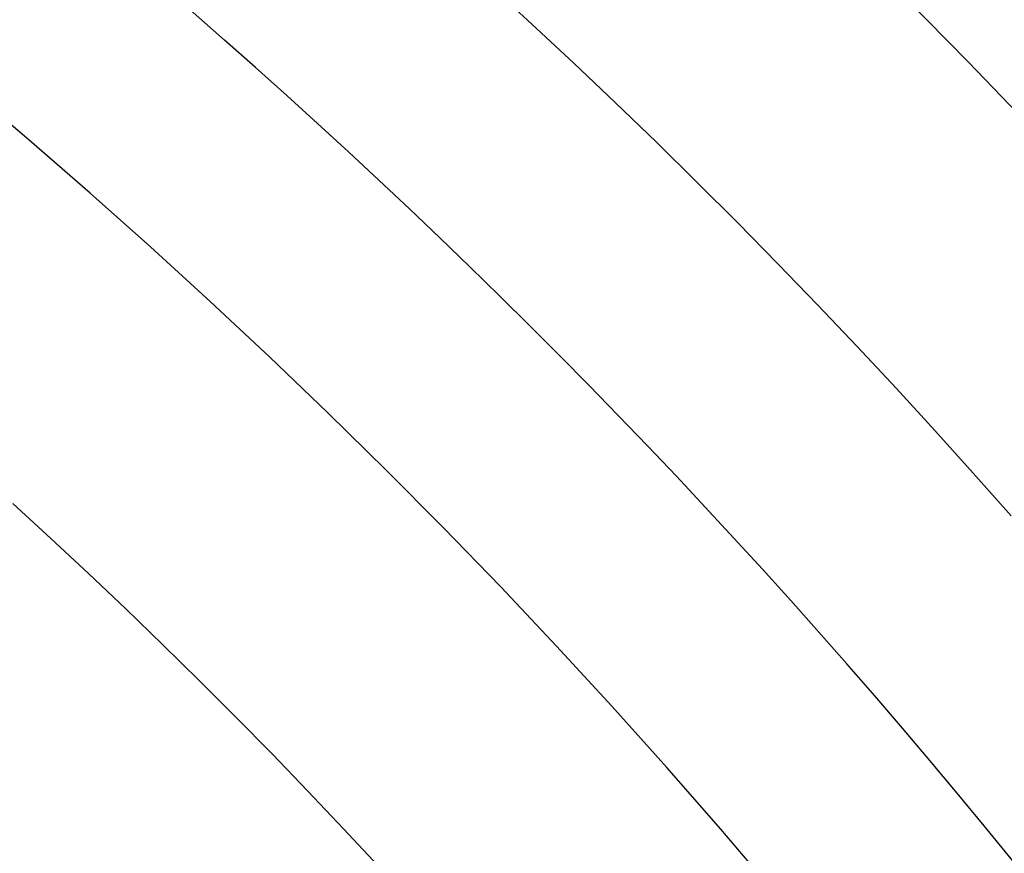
# Model space of a CAD drawing. Extents: x 16119 to 17321, y -6854 to -5812.
# Tile 40 of 68: x 16747.29 to 16753.64, y -6443.82 to -6438.45. Entities that reach past the tile are written whole.
import ezdxf

# ---------------------------------------------------------------- set-up
doc = ezdxf.new("R2010")
doc.units = 0
doc.layers.get('0').update_dxf_attribs({"linetype": 'CONTINUOUS'})
doc.layers.add('BLANCO_METALICO', color=7, linetype='CONTINUOUS')
doc.layers.add('COLOR', color=7, linetype='CONTINUOUS')

msp = doc.modelspace()

# ---------------------------------------------------------------- linework, layer by layer
at = {"extrusion": (0.1124755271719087, 0.1948133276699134, 0.9743700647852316)}
msp.add_lwpolyline([(-17751.20030889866, -2732.071003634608), (-17751.71085849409, -2731.762035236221), (-17752.21940430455, -2731.448370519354), (-17752.72588590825, -2731.130028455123), (-17753.23024307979, -2730.807029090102), (-17753.73241581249, -2730.479393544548), (-17754.23234434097, -2730.147144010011), (-17754.72996916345, -2729.810303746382), (-17755.22523106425, -2729.468897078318), (-17755.71807113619, -2729.122949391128), (-17756.20843080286, -2728.772487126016), (-17756.69625184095, -2728.417537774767), (-17757.18147640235, -2728.058129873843), (-17757.66404703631, -2727.694292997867), (-17758.14390671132, -2727.326057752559), (-17758.62099883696, -2726.953455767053), (-17759.09526728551, -2726.576519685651), (-17759.56665641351, -2726.195283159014), (-17760.03511108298, -2725.80978083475), (-17760.50057668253, -2725.420048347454), (-17760.96299914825, -2725.026122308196), (-17761.42232498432, -2724.62804029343), (-17761.87850128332, -2724.225840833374), (-17762.33147574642, -2723.81956339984), (-17762.78119670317, -2723.409248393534), (-17763.22761313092, -2722.994937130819), (-17763.6706746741, -2722.57667182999), (-17764.11033166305, -2722.154495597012), (-17764.54653513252, -2721.728452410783), (-17764.97923683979, -2721.298587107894), (-17765.40838928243, -2720.864945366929), (-17765.83394571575, -2720.427573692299), (-17766.25586016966, -2719.986519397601), (-17766.6740874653, -2719.541830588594), (-17767.08858323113, -2719.09355614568), (-17767.49930391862, -2718.641745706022), (-17767.90620681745, -2718.186449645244), (-17768.30925007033, -2717.727719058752), (-17768.70839268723, -2717.26560574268), (-17769.10359455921, -2716.800162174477), (-17769.49481647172, -2716.331441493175), (-17769.8820201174, -2715.859497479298), (-17770.26516810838, -2715.384384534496), (-17770.64422398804, -2714.906157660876), (-17771.01915224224, -2714.424872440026), (-17771.38991831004, -2713.940585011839), (-17771.75648859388, -2713.453352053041), (-17772.11883046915, -2712.963230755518), (-17772.47691229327, -2712.470278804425), (-17772.83070341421, -2711.974554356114), (-17773.18017417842, -2711.476116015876), (-17773.52529593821, -2710.975022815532), (-17773.86604105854, -2710.471334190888), (-17774.20238292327, -2709.965109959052), (-17774.53429594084, -2709.456410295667), (-17774.86175554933, -2708.945295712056), (-17775.18473822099, -2708.43182703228), (-17775.50322146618, -2707.916065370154), (-17775.81718383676, -2707.398072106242), (-17776.1266049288, -2706.877908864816), (-17776.43146538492, -2706.355637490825), (-17776.73174689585, -2705.83132002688), (-17777.02743220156, -2705.305018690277), (-17777.31850509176, -2704.776795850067), (-17777.60495040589, -2704.246714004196), (-17777.8867540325, -2703.714835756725), (-17778.16390290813, -2703.181223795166), (-17778.43638501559, -2702.645940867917), (-17778.70418938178, -2702.109049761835), (-17778.96730607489, -2701.57061327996), (-17779.22572620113, -2701.030694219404), (-17779.47944190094, -2700.489355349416), (-17779.72844634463, -2699.946659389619), (-17779.97273372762, -2699.402668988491), (-17780.21229926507, -2698.857446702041), (-17780.44713918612, -2698.311054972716), (-17780.67725072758, -2697.763556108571), (-17780.90263212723, -2697.21501226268), (-17781.12328261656, -2696.665485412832), (-17781.33920241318, -2696.115037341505), (-17781.55039271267, -2695.563729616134), (-17781.75685568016, -2695.011623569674), (-17781.95859444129, -2694.458780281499), (-17782.15561307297, -2693.905260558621), (-17782.34791659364, -2693.351124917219), (-17782.53551095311, -2692.796433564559), (-17782.7184030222, -2692.241246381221), (-17782.89660058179, -2691.685622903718), (-17783.07011231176, -2691.129622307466), (-17783.23894777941, -2690.573303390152), (-17783.40311742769, -2690.016724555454), (-17783.56263256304, -2689.459943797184), (-17783.71750534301, -2688.903018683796), (-17783.86774876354, -2688.346006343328), (-17784.01337664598, -2687.788963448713), (-17784.15440362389, -2687.231946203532), (-17784.29084512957, -2686.675010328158), (-17784.4227173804, -2686.118211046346), (-17784.55003736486, -2685.561603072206), (-17784.67282282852, -2685.005240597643), (-17784.79109225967, -2684.449177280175), (-17784.90486487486, -2683.893466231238), (-17785.0141606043, -2683.338160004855), (-17785.119000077, -2682.783310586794), (-17785.21940460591, -2682.228969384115), (-17785.31539617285, -2681.675187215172), (-17785.40699741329, -2681.122014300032), (-17785.49423160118, -2680.569500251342), (-17785.57712263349, -2680.017694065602), (-17785.65569501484, -2679.466644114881), (-17785.72997384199, -2678.916398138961), (-17785.79998478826, -2678.367003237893), (-17785.86575408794, -2677.81850586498), (-17785.9273085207, -2677.270951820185), (-17785.9846753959, -2676.724386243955), (-17786.03788253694, -2676.178853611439), (-17786.08695826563, -2675.634397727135), (-17786.13193138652, -2675.091061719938), (-17786.17283117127, -2674.54888803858), (-17786.20968734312, -2674.007918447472), (-17786.24253006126, -2673.468194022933), (-17786.2713899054, -2672.929755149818), (-17786.2962978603, -2672.392641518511), (-17786.31728530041, -2671.856892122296), (-17786.3343839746, -2671.322545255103), (-17786.34762599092, -2670.789638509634), (-17786.35704380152, -2670.258208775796), (-17786.36267018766, -2669.728292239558), (-17786.36453824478, -2669.199924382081), (-17786.36273902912, -2668.681383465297), (-17786.35732037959, -2668.161350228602), (-17786.3482510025, -2667.639858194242), (-17786.33549989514, -2667.116941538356), (-17786.31903635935, -2666.592635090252), (-17786.29883001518, -2666.066974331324), (-17786.27485081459, -2665.539995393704), (-17786.24706905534, -2665.011735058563), (-17786.2154553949, -2664.482230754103), (-17786.1799808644, -2663.95152055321), (-17786.14061688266, -2663.419643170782), (-17786.09733527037, -2662.886637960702), (-17786.05010826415, -2662.352544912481), (-17785.9989085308, -2661.817404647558), (-17785.94370918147, -2661.281258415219), (-17785.88448378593, -2660.744148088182), (-17785.82120638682, -2660.206116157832), (-17785.75385151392, -2659.667205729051), (-17785.68239419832, -2659.127460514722), (-17785.60680998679, -2658.586924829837), (-17785.52707495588, -2658.045643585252), (-17785.44316572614, -2657.503662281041), (-17785.35505947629, -2656.961026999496), (-17785.2627339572, -2656.417784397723), (-17785.16616750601, -2655.87398169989), (-17785.06533906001, -2655.329666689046), (-17784.96022817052, -2654.784887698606), (-17784.85081501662, -2654.239693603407), (-17784.73708041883, -2653.694133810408), (-17784.61900585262, -2653.148258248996), (-17784.49657346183, -2652.6021173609), (-17784.3697660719, -2652.055762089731), (-17784.23856720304, -2651.509243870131), (-17784.10296108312, -2650.96261461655), (-17783.96293266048, -2650.415926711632), (-17783.81846761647, -2649.869232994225), (-17783.66955237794, -2649.322586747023), (-17783.51617412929, -2648.776041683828), (-17783.35832082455, -2648.229651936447), (-17783.19598119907, -2647.683472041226), (-17783.02914478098, -2647.137556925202), (-17782.85780190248, -2646.591961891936), (-17782.68194371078, -2646.04674260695), (-17782.50156217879, -2645.501955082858), (-17782.31665011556, -2644.95765566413), (-17782.12720117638, -2644.413901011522), (-17781.93320987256, -2643.870748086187), (-17781.73467158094, -2643.328254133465), (-17781.53158255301, -2642.786476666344), (-17781.32393992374, -2642.245473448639), (-17781.11174172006, -2641.705302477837), (-17780.89498686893, -2641.166021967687), (-17780.67367520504, -2640.627690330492), (-17780.44780747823, -2640.090366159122), (-17780.21738536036, -2639.55410820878), (-17779.98241145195, -2639.018975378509), (-17779.74288928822, -2638.485026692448), (-17779.49882334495, -2637.952321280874), (-17779.25021904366, -2637.420918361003), (-17778.99708275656, -2636.890877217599), (-17778.73942181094, -2636.36225718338), (-17778.47724449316, -2635.835117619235), (-17778.21056005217, -2635.309517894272), (-17777.93937870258, -2634.785517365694), (-17777.66371162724, -2634.26317535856), (-17777.38357097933, -2633.742551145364), (-17777.09896988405, -2633.223703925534), (-17776.80992243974, -2632.7066928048), (-17776.5164437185, -2632.191576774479), (-17776.21854976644, -2631.678414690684), (-17775.91625760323, -2631.167265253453), (-17775.60958522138, -2630.658186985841), (-17775.29855158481, -2630.151238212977), (-17774.98317662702, -2629.646477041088), (-17774.66348124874, -2629.143961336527), (-17774.33948731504, -2628.643748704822), (-17774.01121765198, -2628.145896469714), (-17773.67869604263, -2627.650461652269), (-17773.34194722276, -2627.157500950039), (-17773.00099687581, -2626.667070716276), (-17772.65587162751, -2626.179226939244), (-17772.30659903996, -2625.694025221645), (-17771.95320760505, -2625.211520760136), (-17771.59572673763, -2624.731768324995), (-17771.23418676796, -2624.254822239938), (-17770.86861893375, -2623.780736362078), (-17770.49905537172, -2623.309564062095), (-17770.12552910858, -2622.841358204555), (-17769.74807405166, -2622.376171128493), (-17769.36672497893, -2621.914054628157), (-17768.98151752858, -2621.455059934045), (-17768.59248818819, -2620.999237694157), (-17768.19967428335, -2620.546637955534), (-17767.80311396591, -2620.097310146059), (-17767.40284620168, -2619.651303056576), (-17766.99891075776, -2619.208664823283), (-17766.59134818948, -2618.769442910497), (-17766.18019982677, -2618.333684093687), (-17765.7655077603, -2617.90143444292), (-17765.34731482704, -2617.472739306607), (-17764.9256645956, -2617.047643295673), (-17764.50060135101, -2616.62619026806), (-17764.07217007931, -2616.208423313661), (-17763.64041645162, -2615.794384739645), (-17763.20538680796, -2615.384116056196), (-17762.7671281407, -2614.977657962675), (-17762.3256880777, -2614.575050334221), (-17761.88111486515, -2614.176332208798), (-17761.43345735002, -2613.781541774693), (-17760.98276496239, -2613.390716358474), (-17760.52908769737, -2613.003892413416), (-17760.07247609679, -2612.6211055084), (-17759.61298123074, -2612.242390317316), (-17759.15065467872, -2611.867780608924), (-17758.68554851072, -2611.497309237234), (-17758.21771526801, -2611.131008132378), (-17757.74720794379, -2610.768908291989), (-17757.27407996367, -2610.411039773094), (-17756.79838516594, -2610.05743168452), (-17756.32017778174, -2609.708112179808), (-17755.83951241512, -2609.363108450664), (-17755.35644402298, -2609.022446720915), (-17754.87102789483, -2608.686152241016), (-17754.38331963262, -2608.354249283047), (-17753.89337513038, -2608.026761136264), (-17753.40125055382, -2607.703710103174), (-17752.90700231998, -2607.385117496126), (-17752.41068707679, -2607.071003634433)], dxfattribs=at)
for points in [[(16750.31817062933, -6438.227818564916), (16750.59005687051, -6438.477284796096), (16750.85982667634, -6438.72906197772), (16751.12745721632, -6438.983141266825), (16751.39292565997, -6439.239513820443), (16751.65620917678, -6439.498170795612), (16751.91728493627, -6439.759103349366), (16752.17613010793, -6440.022302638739), (16752.43272186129, -6440.287759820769), (16752.68703736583, -6440.55546605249), (16752.93905379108, -6440.825412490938), (16753.18874830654, -6441.097590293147), (16753.4360980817, -6441.371990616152), (16753.68108028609, -6441.64860461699)], [(16749.60043891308, -6443.905509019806), (16749.37372024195, -6443.662660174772), (16749.14493327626, -6443.421826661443), (16748.91409855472, -6443.183016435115), (16748.68123661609, -6442.946237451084), (16748.44636799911, -6442.711497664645), (16748.20951324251, -6442.478805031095), (16747.97069288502, -6442.24816750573), (16747.72992746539, -6442.019593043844), (16747.48723752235, -6441.793089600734), (16747.24264359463, -6441.568665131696)]]:
    msp.add_lwpolyline(points)
at = {"extrusion": (0.1124755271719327, 0.1948133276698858, 0.9743700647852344)}
msp.add_lwpolyline([(-17750.28945111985, -2607.071003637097), (-17750.81052073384, -2607.37579482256), (-17751.32964040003, -2607.685445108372), (-17751.84674684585, -2607.999936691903), (-17752.36177696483, -2608.319250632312), (-17752.87466784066, -2608.643366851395), (-17753.38535677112, -2608.972264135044), (-17753.89378129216, -2609.305920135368), (-17754.39987920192, -2609.644311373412), (-17754.90358858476, -2609.987413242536), (-17755.40484783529, -2610.335200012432), (-17755.90359568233, -2610.687644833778), (-17756.39977121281, -2611.044719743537), (-17756.89331389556, -2611.406395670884), (-17757.38416360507, -2611.77264244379), (-17757.87226064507, -2612.143428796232), (-17758.35754577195, -2612.518722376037), (-17758.83996021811, -2612.898489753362), (-17759.31944571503, -2613.282696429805), (-17759.79594451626, -2613.671306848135), (-17760.26939942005, -2614.06428440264), (-17760.73975379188, -2614.461591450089), (-17761.20695158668, -2614.863189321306), (-17761.67093737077, -2615.269038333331), (-17762.13165634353, -2615.679097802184), (-17762.5890543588, -2616.093326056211), (-17763.04307794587, -2616.511680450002), (-17763.49367433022, -2616.934117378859), (-17763.94079145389, -2617.360592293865), (-17764.38437799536, -2617.791059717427), (-17764.82438338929, -2618.225473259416), (-17765.26075784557, -2618.663785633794), (-17765.69345236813, -2619.105948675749), (-17766.12241877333, -2619.551913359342), (-17766.54760970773, -2620.001629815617), (-17766.96897866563, -2620.455047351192), (-17767.38648000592, -2620.912114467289), (-17767.80006896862, -2621.372778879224), (-17768.20970169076, -2621.836987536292), (-17768.61533522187, -2622.304686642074), (-17769.01692753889, -2622.775821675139), (-17769.41443756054, -2623.250337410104), (-17769.8078251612, -2623.728177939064), (-17770.19705118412, -2624.209286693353), (-17770.58207745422, -2624.693606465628), (-17770.96286679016, -2625.181079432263), (-17771.33938301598, -2625.671647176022), (-17771.71159097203, -2626.165250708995), (-17772.07945652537, -2626.661830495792), (-17772.44294657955, -2627.161326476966), (-17772.80202908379, -2627.663678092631), (-17773.15667304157, -2628.168824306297), (-17773.50684851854, -2628.676703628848), (-17773.85252664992, -2629.187254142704), (-17774.19367964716, -2629.700413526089), (-17774.53028080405, -2630.21611907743), (-17774.86230450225, -2630.734307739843), (-17775.18972621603, -2631.254916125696), (-17775.51252251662, -2631.777880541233), (-17775.83067107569, -2632.303137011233), (-17776.14415066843, -2632.830621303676), (-17776.45294117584, -2633.360268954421), (-17776.7570235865, -2633.892015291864), (-17777.0563799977, -2634.425795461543), (-17777.35099361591, -2634.961544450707), (-17777.64084875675, -2635.499197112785), (-17777.92593084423, -2636.038688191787), (-17778.20622640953, -2636.579952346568), (-17778.48172308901, -2637.122924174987), (-17778.75240962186, -2637.667538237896), (-17779.01827584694, -2638.213729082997), (-17779.27931269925, -2638.76143126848), (-17779.53551220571, -2639.3105793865), (-17779.78686748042, -2639.861108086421), (-17780.03337271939, -2640.412952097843), (-17780.27502319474, -2640.966046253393), (-17780.51181524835, -2641.520325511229), (-17780.74374628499, -2642.075724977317), (-17780.97081476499, -2642.632179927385), (-17781.19302019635, -2643.189625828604), (-17781.41036312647, -2643.747998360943), (-17781.62284513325, -2644.307233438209), (-17781.8304688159, -2644.867267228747), (-17782.03323778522, -2645.4280361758), (-17782.23115665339, -2645.989477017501), (-17782.4242310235, -2646.551526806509), (-17782.61246747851, -2647.114122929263), (-17782.7958735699, -2647.677203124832), (-17782.97445780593, -2648.240705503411), (-17783.1482296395, -2648.80456856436), (-17783.31719945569, -2649.368731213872), (-17783.48137855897, -2649.933132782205), (-17783.64077916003, -2650.497713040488), (-17783.79541436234, -2651.062412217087), (-17783.94529814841, -2651.627171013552), (-17784.09044536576, -2652.191930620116), (-17784.23087171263, -2652.756632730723), (-17784.36659372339, -2653.321219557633), (-17784.49762875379, -2653.885633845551), (-17784.62399496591, -2654.449818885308), (-17784.74571131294, -2655.013718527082), (-17784.86279752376, -2655.577277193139), (-17784.97527408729, -2656.140439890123), (-17785.08316223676, -2656.703152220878), (-17785.18648393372, -2657.265360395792), (-17785.28526185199, -2657.827011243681), (-17785.37951936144, -2658.388052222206), (-17785.46928051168, -2658.948431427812), (-17785.55457001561, -2659.508097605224), (-17785.63541323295, -2660.067000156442), (-17785.71183615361, -2660.625089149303), (-17785.78386538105, -2661.182315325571), (-17785.8515281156, -2661.738630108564), (-17785.91485213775, -2662.293985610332), (-17785.9738657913, -2662.848334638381), (-17786.0285979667, -2663.40163070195), (-17786.07907808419, -2663.953828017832), (-17786.12533607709, -2664.504881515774), (-17786.16740237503, -2665.054746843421), (-17786.20530788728, -2665.60338037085), (-17786.23908398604, -2666.150739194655), (-17786.26876248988, -2666.696781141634), (-17786.29437564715, -2667.241464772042), (-17786.31595611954, -2667.784749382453), (-17786.3335369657, -2668.326595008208), (-17786.34715162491, -2668.866962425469), (-17786.35683390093, -2669.405813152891), (-17786.36261794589, -2669.943109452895), (-17786.36453824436, -2670.478814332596), (-17786.36278657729, -2670.990457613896), (-17786.35751139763, -2671.503554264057), (-17786.34868263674, -2672.01807209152), (-17786.33627050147, -2672.533978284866), (-17786.32024548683, -2673.051239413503), (-17786.30057838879, -2673.569821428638), (-17786.27724031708, -2674.089689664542), (-17786.25020270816, -2674.610808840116), (-17786.21943733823, -2675.133143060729), (-17786.18491633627, -2675.656655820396), (-17786.14661219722, -2676.181310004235), (-17786.10449779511, -2676.707067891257), (-17786.05854639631, -2677.233891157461), (-17786.00873167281, -2677.761740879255), (-17785.95502771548, -2678.2905775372), (-17785.89740904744, -2678.820361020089), (-17785.83585063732, -2679.351050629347), (-17785.77032791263, -2679.882605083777), (-17785.7008167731, -2680.414982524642), (-17785.627293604, -2680.94814052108), (-17785.54973528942, -2681.482036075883), (-17785.46811922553, -2682.016625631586), (-17785.38242333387, -2682.55186507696), (-17785.29262607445, -2683.087709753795), (-17785.19870645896, -2683.624114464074), (-17785.10064406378, -2684.16103347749), (-17784.99841904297, -2684.698420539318), (-17784.89201214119, -2685.236228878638), (-17784.78140470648, -2685.774411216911), (-17784.66657870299, -2686.312919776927), (-17784.54751672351, -2686.851706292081), (-17784.424202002, -2687.390722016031), (-17784.29661842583, -2687.929917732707), (-17784.16475054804, -2688.46924376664), (-17784.02858359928, -2689.008649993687), (-17783.88810349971, -2689.548085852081), (-17783.7432968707, -2690.087500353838), (-17783.59415104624, -2690.626842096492), (-17783.44065408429, -2691.166059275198), (-17783.28279477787, -2691.705099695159), (-17783.12056266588, -2692.243910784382), (-17782.95394804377, -2692.782439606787), (-17782.78294197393, -2693.320632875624), (-17782.60753629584, -2693.858436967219), (-17782.42772363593, -2694.395797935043), (-17782.24349741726, -2694.932661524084), (-17782.05485186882, -2695.468973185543), (-17781.86178203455, -2696.004678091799), (-17781.66428378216, -2696.539721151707), (-17781.46235381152, -2697.074047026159), (-17781.25598966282, -2697.607600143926), (-17781.04518972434, -2698.140324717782), (-17780.82995323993, -2698.672164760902), (-17780.61028031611, -2699.203064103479), (-17780.38617192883, -2699.732966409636), (-17780.15762992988, -2700.261815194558), (-17779.92465705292, -2700.789553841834), (-17779.68725691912, -2701.316125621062), (-17779.44543404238, -2701.841473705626), (-17779.19919383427, -2702.365541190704), (-17778.94854260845, -2702.888271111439), (-17778.69348758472, -2703.409606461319), (-17778.43403689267, -2703.929490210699), (-17778.17019957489, -2704.447865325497), (-17777.90198558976, -2704.964674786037), (-17777.62940581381, -2705.479861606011), (-17777.35247204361, -2705.993368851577), (-17777.07119699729, -2706.505139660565), (-17776.78559431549, -2707.015117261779), (-17776.49567856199, -2707.523244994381), (-17776.20146522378, -2708.029466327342), (-17775.90297071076, -2708.533724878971), (-17775.60021235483, -2709.035964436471), (-17775.29320840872, -2709.536128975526), (-17774.98197804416, -2710.034162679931), (-17774.6665413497, -2710.530009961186), (-17774.34691932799, -2711.023615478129), (-17774.02313389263, -2711.514924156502), (-17773.69520786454, -2712.003881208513), (-17773.3631649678, -2712.490432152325), (-17773.02702982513, -2712.974522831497), (-17772.68682795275, -2713.456099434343), (-17772.34258575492, -2713.935108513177), (-17771.9943305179, -2714.411497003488), (-17771.64209040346, -2714.885212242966), (-17771.28589444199, -2715.356201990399), (-17770.92577252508, -2715.824414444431), (-17770.56175539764, -2716.289798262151), (-17770.19387464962, -2716.752302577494), (-17769.82216270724, -2717.211877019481), (-17769.44665282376, -2717.668471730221), (-17769.06737906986, -2718.122037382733), (-17768.68437632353, -2718.572525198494), (-17768.29768025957, -2719.019886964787), (-17767.90732733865, -2719.46407505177), (-17767.51335479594, -2719.905042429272), (-17767.11580062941, -2720.342742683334), (-17766.71470358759, -2720.777130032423), (-17766.31010315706, -2721.208159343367), (-17765.90203954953, -2721.635786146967), (-17765.49055368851, -2722.059966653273), (-17765.0756871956, -2722.480657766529), (-17764.65748237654, -2722.897817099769), (-17764.23598220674, -2723.311402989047), (-17763.81123031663, -2723.721374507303), (-17763.3832709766, -2724.127691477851), (-17762.95214908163, -2724.530314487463), (-17762.51791013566, -2724.929204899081), (-17762.08060023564, -2725.324324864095), (-17761.64026605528, -2725.715637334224), (-17761.19695482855, -2726.103106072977), (-17760.75071433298, -2726.486695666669), (-17760.30159287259, -2726.866371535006), (-17759.84963926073, -2727.242099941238), (-17759.39490280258, -2727.613848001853), (-17758.93743327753, -2727.981583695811), (-17758.47728092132, -2728.34527587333), (-17758.01449640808, -2728.704894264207), (-17757.54913083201, -2729.060409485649), (-17757.08123568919, -2729.411793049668), (-17756.610862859, -2729.759017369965), (-17756.13806458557, -2730.102055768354), (-17755.66289345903, -2730.4408824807), (-17755.18540239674, -2730.775472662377), (-17754.70564462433, -2731.105802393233), (-17754.22367365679, -2731.431848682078), (-17753.73954327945, -2731.75358947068), (-17753.25330752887, -2732.071003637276)], dxfattribs=at)
at = {"extrusion": (0.112475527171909, 0.1948133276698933, 0.9743700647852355)}
msp.add_lwpolyline([(-17756.65049703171, -2607.07100363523), (-17757.12591185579, -2607.406121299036), (-17757.59907532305, -2607.745312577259), (-17758.06993828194, -2608.088554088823), (-17758.53845187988, -2608.435821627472), (-17759.00456757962, -2608.787090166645), (-17759.46823717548, -2609.142333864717), (-17759.92941280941, -2609.501526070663), (-17760.38804698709, -2609.864639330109), (-17760.84409259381, -2610.231645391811), (-17761.29750291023, -2610.602515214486), (-17761.74823162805, -2610.97721897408), (-17762.19623286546, -2611.355726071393), (-17762.64146118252, -2611.738005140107), (-17763.08387159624, -2612.124024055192), (-17763.52341959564, -2612.513749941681), (-17763.96006115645, -2612.907149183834), (-17764.39375275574, -2613.304187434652), (-17764.82445138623, -2613.704829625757), (-17765.25211457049, -2614.109039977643), (-17765.67670037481, -2614.516782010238), (-17766.09816742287, -2614.92801855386), (-17766.51647490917, -2615.342711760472), (-17766.93158261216, -2615.760823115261), (-17767.34345090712, -2616.182313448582), (-17767.75204077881, -2616.60714294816), (-17768.15731383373, -2617.035271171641), (-17768.55923231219, -2617.46665705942), (-17768.95775909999, -2617.90125894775), (-17769.35285773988, -2618.339034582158), (-17769.7444924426, -2618.779941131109), (-17770.13262809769, -2619.223935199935), (-17770.51723028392, -2619.670972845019), (-17770.89826527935, -2620.121009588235), (-17771.27570007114, -2620.574000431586), (-17771.64950236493, -2621.029899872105), (-17772.01964059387, -2621.48866191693), (-17772.38608392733, -2621.950240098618), (-17772.74880227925, -2622.414587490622), (-17773.10776631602, -2622.881656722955), (-17773.46294746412, -2623.351399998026), (-17773.81431791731, -2623.82376910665), (-17774.16185064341, -2624.298715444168), (-17774.5055193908, -2624.776190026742), (-17774.84529869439, -2625.256143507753), (-17775.18116388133, -2625.738526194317), (-17775.51309107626, -2626.223288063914), (-17775.84105720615, -2626.710378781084), (-17776.16504000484, -2627.199747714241), (-17776.48501801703, -2627.691343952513), (-17776.80097060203, -2628.185116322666), (-17777.11287793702, -2628.681013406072), (-17777.42072101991, -2629.178983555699), (-17777.72448167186, -2629.678974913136), (-17778.02414253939, -2630.180935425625), (-17778.31968709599, -2630.684812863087), (-17778.61109964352, -2631.190554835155), (-17778.89836531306, -2631.698108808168), (-17779.18147006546, -2632.207422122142), (-17779.46040069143, -2632.718442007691), (-17779.73514481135, -2633.23111560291), (-17780.00569087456, -2633.745389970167), (-17780.27202815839, -2634.261212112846), (-17780.53414676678, -2634.778528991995), (-17780.79203762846, -2635.297287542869), (-17781.04569249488, -2635.817434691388), (-17781.29510393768, -2636.338917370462), (-17781.54026534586, -2636.861682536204), (-17781.78117092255, -2637.385677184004), (-17782.01781568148, -2637.91084836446), (-17782.25019544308, -2638.437143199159), (-17782.47830683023, -2638.964508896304), (-17782.70214726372, -2639.492892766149), (-17782.92171495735, -2640.022242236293), (-17783.13700891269, -2640.552504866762), (-17783.34802891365, -2641.083628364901), (-17783.55477552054, -2641.615560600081), (-17783.75725006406, -2642.148249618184), (-17783.95545463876, -2642.681643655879), (-17784.14939209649, -2643.215691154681), (-17784.33906603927, -2643.750340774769), (-17784.52448081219, -2644.285541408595), (-17784.70564149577, -2644.821242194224), (-17784.88255389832, -2645.35739252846), (-17785.05522454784, -2645.893942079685), (-17785.22366068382, -2646.430840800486), (-17785.38787024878, -2646.968038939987), (-17785.54786187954, -2647.505487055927), (-17785.70364489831, -2648.04313602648), (-17785.85522930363, -2648.580937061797), (-17786.00262576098, -2649.118841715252), (-17786.14584559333, -2649.656801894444), (-17786.28490077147, -2650.19476987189), (-17786.4198039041, -2650.732698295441), (-17786.55056822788, -2651.270540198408), (-17786.6772075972, -2651.808249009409), (-17786.7997364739, -2652.345778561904), (-17786.91816991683, -2652.883083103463), (-17787.03252357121, -2653.420117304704), (-17787.14281365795, -2653.956836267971), (-17787.24905696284, -2654.493195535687), (-17787.3512708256, -2655.02915109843), (-17787.44947312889, -2655.564659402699), (-17787.54368228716, -2656.099677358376), (-17787.63391723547, -2656.634162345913), (-17787.72019741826, -2657.168072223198), (-17787.80254277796, -2657.701365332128), (-17787.88097374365, -2658.234000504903), (-17787.95551121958, -2658.765937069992), (-17788.02617657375, -2659.29713485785), (-17788.09299162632, -2659.827554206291), (-17788.15597863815, -2660.357155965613), (-17788.21516029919, -2660.88590150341), (-17788.27055971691, -2661.413752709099), (-17788.32220040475, -2661.940671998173), (-17788.3701062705, -2662.466622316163), (-17788.41430160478, -2662.991567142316), (-17788.45481106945, -2663.515470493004), (-17788.4916596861, -2664.038296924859), (-17788.52487282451, -2664.560011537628), (-17788.55447619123, -2665.08057997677), (-17788.58049581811, -2665.599968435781), (-17788.60295805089, -2666.118143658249), (-17788.62188953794, -2666.635072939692), (-17788.63731721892, -2667.150724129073), (-17788.64926831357, -2667.665065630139), (-17788.65777031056, -2668.178066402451), (-17788.66285095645, -2668.689695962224), (-17788.66453824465, -2669.199924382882), (-17788.66279076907, -2669.719173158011), (-17788.65752855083, -2670.239872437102), (-17788.64872209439, -2670.761990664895), (-17788.63634216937, -2671.285495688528), (-17788.6203598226, -2671.810354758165), (-17788.60074639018, -2672.336534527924), (-17788.57747350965, -2672.864001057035), (-17788.55051313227, -2673.392719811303), (-17788.51983753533, -2673.922655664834), (-17788.48541933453, -2674.453772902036), (-17788.4472314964, -2674.986035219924), (-17788.40524735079, -2675.519405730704), (-17788.35944060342, -2676.053846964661), (-17788.30978534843, -2676.589320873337), (-17788.25625608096, -2677.125788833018), (-17788.1988277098, -2677.663211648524), (-17788.13747556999, -2678.201549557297), (-17788.07217543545, -2678.740762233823), (-17788.00290353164, -2679.280808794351), (-17787.92963654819, -2679.821647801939), (-17787.85235165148, -2680.363237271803), (-17787.77102649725, -2680.905534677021), (-17787.68563924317, -2681.448496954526), (-17787.59616856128, -2681.992080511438), (-17787.50259365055, -2682.536241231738), (-17787.40489424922, -2683.080934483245), (-17787.30305064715, -2683.626115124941), (-17787.19704369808, -2684.171737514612), (-17787.08685483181, -2684.717755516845), (-17786.97246606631, -2685.264122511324), (-17786.85386001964, -2685.810791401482), (-17786.73101992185, -2686.357714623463), (-17786.60392962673, -2686.904844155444), (-17786.47257362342, -2687.452131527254), (-17786.33693704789, -2687.999527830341), (-17786.19700569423, -2688.546983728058), (-17786.05276602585, -2689.094449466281), (-17785.90420518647, -2689.641874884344), (-17785.75131101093, -2690.189209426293), (-17785.59407203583, -2690.736402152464), (-17785.43247750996, -2691.283401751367), (-17785.2665174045, -2691.830156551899), (-17785.09618242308, -2692.376614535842), (-17784.92146401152, -2692.922723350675), (-17784.74235436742, -2693.468430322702), (-17784.55884644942, -2694.013682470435), (-17784.37093398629, -2694.55842651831), (-17784.17861148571, -2695.102608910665), (-17783.98187424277, -2695.646175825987), (-17783.78071834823, -2696.189073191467), (-17783.57514069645, -2696.731246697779), (-17783.36513899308, -2697.272641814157), (-17783.15071176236, -2697.813203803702), (-17782.93185835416, -2698.352877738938), (-17782.7085789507, -2698.891608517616), (-17782.48087457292, -2699.429340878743), (-17782.2487470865, -2699.966019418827), (-17782.0121992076, -2700.501588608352), (-17781.77123450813, -2701.035992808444), (-17781.52585742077, -2701.569176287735), (-17781.27607324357, -2702.101083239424), (-17781.02188814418, -2702.631657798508), (-17780.76330916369, -2703.160844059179), (-17780.50034422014, -2703.688586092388), (-17780.23300211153, -2704.214827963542), (-17779.96129251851, -2704.739513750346), (-17779.68522600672, -2705.262587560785), (-17779.40481402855, -2705.783993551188), (-17779.12006892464, -2706.303675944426), (-17778.83100392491, -2706.821579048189), (-17778.53763314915, -2707.337647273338), (-17778.23997160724, -2707.851825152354), (-17777.93803519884, -2708.364057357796), (-17777.63184071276, -2708.874288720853), (-17777.32140582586, -2709.3824642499), (-17777.00674910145, -2709.888529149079), (-17776.68788998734, -2710.392428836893), (-17776.36484881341, -2710.894108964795), (-17776.03764678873, -2711.393515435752), (-17775.70630599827, -2711.890594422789), (-17775.37084939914, -2712.38529238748), (-17775.03130081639, -2712.877556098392), (-17774.68768493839, -2713.367332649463), (-17774.34002731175, -2713.854569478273), (-17773.98835433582, -2714.339214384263), (-17773.63269325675, -2714.82121554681), (-17773.27307216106, -2715.300521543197), (-17772.90951996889, -2715.777081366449), (-17772.5420664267, -2716.250844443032), (-17772.17074209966, -2716.721760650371), (-17771.7955783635, -2717.189780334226), (-17771.41660739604, -2717.654854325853), (-17771.03386216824, -2718.116933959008), (-17770.64737643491, -2718.575971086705), (-17770.25718472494, -2719.03191809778), (-17769.86332233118, -2719.484727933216), (-17769.46582529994, -2719.934354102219), (-17769.06473042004, -2720.380750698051), (-17768.66007521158, -2720.823872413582), (-17768.25189791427, -2721.263674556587), (-17767.84023747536, -2721.700113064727), (-17767.42513353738, -2722.133144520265), (-17767.00662642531, -2722.562726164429), (-17766.5847571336, -2722.988815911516), (-17766.15956731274, -2723.411372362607), (-17765.73109925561, -2723.830354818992), (-17765.29939588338, -2724.24572329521), (-17764.8645007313, -2724.65743853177), (-17764.42645793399, -2725.065462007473), (-17763.98531221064, -2725.469755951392), (-17763.54110884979, -2725.870283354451), (-17763.09389369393, -2726.267007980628), (-17762.64371312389, -2726.659894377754), (-17762.19061404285, -2727.048907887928), (-17761.73464386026, -2727.434014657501), (-17761.2758504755, -2727.815181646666), (-17760.81428226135, -2728.192376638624), (-17760.34998804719, -2728.565568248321), (-17759.88301710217, -2728.934725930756), (-17759.41341911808, -2729.299819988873), (-17758.94124419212, -2729.660821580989), (-17758.46654280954, -2730.017702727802), (-17757.98936582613, -2730.370436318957), (-17757.50976445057, -2730.718996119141), (-17757.02779022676, -2731.063356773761), (-17756.54349501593, -2731.403493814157), (-17756.0569309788, -2731.739383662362), (-17755.56815055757, -2732.071003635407)], dxfattribs=at)
at = {"extrusion": (0.1124755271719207, 0.1948133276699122, 0.9743700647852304)}
msp.add_lwpolyline([(-17757.40811450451, -2732.071003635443), (-17757.87404524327, -2731.733680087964), (-17758.33770464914, -2731.3924203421), (-17758.79904584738, -2731.047248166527), (-17759.25802227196, -2730.698188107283), (-17759.71458768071, -2730.345265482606), (-17760.1686961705, -2729.988506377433), (-17760.62030219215, -2729.627937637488), (-17761.06936056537, -2729.263586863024), (-17761.51582649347, -2728.895482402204), (-17761.95965557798, -2728.52365334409), (-17762.40080383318, -2728.148129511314), (-17762.83922770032, -2727.76894145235), (-17763.27488406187, -2727.386120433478), (-17763.70773025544, -2726.999698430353), (-17764.1377240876, -2726.609708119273), (-17764.56482384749, -2726.216182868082), (-17764.9889883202, -2725.819156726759), (-17765.4101768, -2725.41866441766), (-17765.82834910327, -2725.014741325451), (-17766.2434655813, -2724.607423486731), (-17766.65548713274, -2724.196747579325), (-17767.0643752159, -2723.7827509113), (-17767.47009186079, -2723.36547140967), (-17767.87259968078, -2722.944947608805), (-17768.27186188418, -2722.521218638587), (-17768.66784228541, -2722.09432421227), (-17769.06050531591, -2721.66430461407), (-17769.44981603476, -2721.231200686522), (-17769.83574013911, -2720.795053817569), (-17770.21824397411, -2720.355905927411), (-17770.59729454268, -2719.913799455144), (-17770.97285951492, -2719.468777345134), (-17771.34490723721, -2719.020883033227), (-17771.71340674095, -2718.570160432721), (-17772.07832775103, -2718.116653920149), (-17772.4396406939, -2717.660408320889), (-17772.79731670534, -2717.20146889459), (-17773.15132763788, -2716.739881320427), (-17773.50164606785, -2716.27569168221), (-17773.84824530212, -2715.808946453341), (-17774.19109938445, -2715.33969248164), (-17774.53018310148, -2714.867976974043), (-17774.86547198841, -2714.393847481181), (-17775.19694233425, -2713.917351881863), (-17775.52457118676, -2713.438538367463), (-17775.84833635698, -2712.957455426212), (-17776.16821642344, -2712.474151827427), (-17776.48419073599, -2711.98867660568), (-17776.79623941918, -2711.501079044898), (-17777.10434337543, -2711.011408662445), (-17777.40848428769, -2710.519715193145), (-17777.70864462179, -2710.026048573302), (-17778.00480762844, -2709.530458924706), (-17778.29695734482, -2709.032996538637), (-17778.58507859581, -2708.533711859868), (-17778.86915699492, -2708.032655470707), (-17779.14917894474, -2707.529878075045), (-17779.42513163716, -2707.025430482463), (-17779.69700305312, -2706.519363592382), (-17779.96478196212, -2706.011728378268), (-17780.22845792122, -2705.502575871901), (-17780.48802127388, -2704.991957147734), (-17780.74346314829, -2704.479923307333), (-17780.99477545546, -2703.966525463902), (-17781.24195088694, -2703.45181472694), (-17781.48498291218, -2702.935842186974), (-17781.72386577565, -2702.418658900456), (-17781.95859449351, -2701.900315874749), (-17782.18916485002, -2701.380864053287), (-17782.41557339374, -2700.860354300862), (-17782.63781743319, -2700.338837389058), (-17782.85589503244, -2699.816363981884), (-17783.06980500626, -2699.292984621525), (-17783.27954691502, -2698.768749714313), (-17783.48512105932, -2698.24370951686), (-17783.68652847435, -2697.717914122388), (-17783.88377092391, -2697.191413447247), (-17784.07685089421, -2696.664257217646), (-17784.26577158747, -2696.13649495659), (-17784.45053691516, -2695.608175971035), (-17784.63115149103, -2695.079349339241), (-17784.80762062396, -2694.550063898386), (-17784.97995031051, -2694.020368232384), (-17785.14814722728, -2693.490310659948), (-17785.312218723, -2692.959939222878), (-17785.47217281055, -2692.429301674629), (-17785.62801815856, -2691.898445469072), (-17785.77976408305, -2691.367417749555), (-17785.92742053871, -2690.836265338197), (-17786.07099811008, -2690.305034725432), (-17786.21050800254, -2689.773772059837), (-17786.34596203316, -2689.242523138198), (-17786.47737262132, -2688.711333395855), (-17786.60475277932, -2688.180247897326), (-17786.72811610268, -2687.649311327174), (-17786.84747676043, -2687.118567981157), (-17786.96284948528, -2686.588061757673), (-17787.07424956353, -2686.057836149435), (-17787.18169282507, -2685.527934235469), (-17787.28519563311, -2684.998398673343), (-17787.38477487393, -2684.469271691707), (-17787.48044794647, -2683.940595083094), (-17787.57223275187, -2683.412410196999), (-17787.66014768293, -2682.884757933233), (-17787.74421161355, -2682.357678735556), (-17787.82444388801, -2681.831212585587), (-17787.90086431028, -2681.305398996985), (-17787.9734931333, -2680.780277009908), (-17788.04235104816, -2680.255885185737), (-17788.10745917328, -2679.732261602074), (-17788.16883904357, -2679.20944384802), (-17788.22651259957, -2678.687469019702), (-17788.28050217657, -2678.166373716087), (-17788.3308304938, -2677.646194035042), (-17788.37752064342, -2677.126965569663), (-17788.4205960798, -2676.608723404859), (-17788.4600806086, -2676.09150211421), (-17788.49599837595, -2675.575335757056), (-17788.52837385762, -2675.06025787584), (-17788.55723184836, -2674.546301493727), (-17788.58259745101, -2674.033499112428), (-17788.60449606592, -2673.521882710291), (-17788.62295338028, -2673.011483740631), (-17788.63799535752, -2672.502333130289), (-17788.64964822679, -2671.994461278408), (-17788.65793847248, -2671.487898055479), (-17788.66289282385, -2670.982672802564), (-17788.66453824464, -2670.478814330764), (-17788.66274545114, -2669.952875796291), (-17788.65734650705, -2669.42544960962), (-17788.64831076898, -2668.896568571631), (-17788.63560787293, -2668.366266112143), (-17788.61920774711, -2667.834576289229), (-17788.59908062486, -2667.301533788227), (-17788.57519705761, -2666.767173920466), (-17788.54752792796, -2666.231532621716), (-17788.51604446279, -2665.694646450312), (-17788.48071824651, -2665.156552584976), (-17788.44152123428, -2664.617288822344), (-17788.39842576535, -2664.076893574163), (-17788.35140457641, -2663.535405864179), (-17788.30043081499, -2662.992865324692), (-17788.2454780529, -2662.449312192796), (-17788.18652029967, -2661.904787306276), (-17788.12353201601, -2661.35933209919), (-17788.0564881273, -2660.812988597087), (-17787.98536403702, -2660.265799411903), (-17787.91013564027, -2659.717807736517), (-17787.83077933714, -2659.169057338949), (-17787.74727204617, -2658.61959255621), (-17787.65959121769, -2658.069458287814), (-17787.56771484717, -2657.518699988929), (-17787.47162148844, -2656.967363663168), (-17787.37129026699, -2656.415495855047), (-17787.26670089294, -2655.863143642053), (-17787.15783367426, -2655.31035462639), (-17787.04466952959, -2654.757176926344), (-17786.92719000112, -2654.203659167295), (-17786.80537726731, -2653.649850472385), (-17786.67921415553, -2653.095800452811), (-17786.54868415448, -2652.541559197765), (-17786.41377142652, -2651.98717726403), (-17786.27446081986, -2651.432705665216), (-17786.13073788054, -2650.878195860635), (-17785.98258886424, -2650.323699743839), (-17785.83000074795, -2649.769269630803), (-17785.67296124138, -2649.21495824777), (-17785.51145879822, -2648.660818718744), (-17785.34548262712, -2648.106904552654), (-17785.1750227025, -2647.553269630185), (-17785.00006977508, -2646.999968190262), (-17784.82061538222, -2646.447054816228), (-17784.63665185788, -2645.894584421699), (-17784.44817234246, -2645.342612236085), (-17784.25517079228, -2644.791193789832), (-17784.05764198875, -2644.240384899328), (-17783.8555815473, -2643.69024165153), (-17783.64898592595, -2643.140820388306), (-17783.43785243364, -2642.592177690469), (-17783.2221792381, -2642.044370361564), (-17783.00196537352, -2641.497455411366), (-17782.77721074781, -2640.951490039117), (-17782.54791614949, -2640.406531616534), (-17782.31408325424, -2639.862637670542), (-17782.07571463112, -2639.3198658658), (-17781.83281374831, -2638.778273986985), (-17781.58538497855, -2638.23791992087), (-17781.33343360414, -2637.698861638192), (-17781.0769658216, -2637.161157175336), (-17780.8159887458, -2636.624864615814), (-17780.55051041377, -2636.090042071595), (-17780.28053978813, -2635.556747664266), (-17780.00608675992, -2635.025039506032), (-17779.72716215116, -2634.494975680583), (-17779.4437777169, -2633.966614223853), (-17779.15594614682, -2633.440013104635), (-17778.86368106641, -2632.915230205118), (-17778.56699703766, -2632.392323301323), (-17778.26590955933, -2631.87135004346), (-17777.9604350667, -2631.352367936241), (-17777.65059093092, -2630.835434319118), (-17777.33639545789, -2630.320606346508), (-17777.01786788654, -2629.807940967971), (-17776.69502838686, -2629.297494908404), (-17776.36789805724, -2628.789324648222), (-17776.0364989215, -2628.283486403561), (-17775.7008539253, -2627.780036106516), (-17775.36098693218, -2627.27902938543), (-17775.01692271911, -2626.780521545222), (-17774.6686869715, -2626.284567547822), (-17774.3163062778, -2625.791221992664), (-17773.95980812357, -2625.300539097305), (-17773.59922088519, -2624.812572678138), (-17773.23457382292, -2624.327376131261), (-17772.86589707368, -2623.845002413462), (-17772.49322164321, -2623.365504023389), (-17772.11657939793, -2622.888932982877), (-17771.73600305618, -2622.415340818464), (-17771.35152617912, -2621.944778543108), (-17770.96318316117, -2621.477296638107), (-17770.57100921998, -2621.012945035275), (-17770.17504038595, -2620.551773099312), (-17769.77531349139, -2620.093829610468), (-17769.37186615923, -2619.639162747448), (-17768.96473679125, -2619.187820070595), (-17768.55396455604, -2618.739848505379), (-17768.13958937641, -2618.295294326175), (-17767.72165191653, -2617.854203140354), (-17767.30019356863, -2617.416619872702), (-17766.87525643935, -2616.982588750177), (-17766.44688333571, -2616.552153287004), (-17766.01511775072, -2616.125356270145), (-17765.5800038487, -2615.702239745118), (-17765.14158645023, -2615.282845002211), (-17764.69991101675, -2614.867212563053), (-17764.25502363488, -2614.455382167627), (-17763.8069710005, -2614.047392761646), (-17763.35580040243, -2613.643282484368), (-17762.9015597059, -2613.243088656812), (-17762.44429733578, -2612.846847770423), (-17761.98406225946, -2612.454595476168), (-17761.52090396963, -2612.066366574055), (-17761.05487246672, -2611.682195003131), (-17760.58601824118, -2611.30211383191), (-17760.11439225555, -2610.92615524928), (-17759.64004592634, -2610.554350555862), (-17759.16303110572, -2610.186730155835), (-17758.68340006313, -2609.823323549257), (-17758.20120546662, -2609.464159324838), (-17757.71650036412, -2609.109265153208), (-17757.22933816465, -2608.758667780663), (-17756.73977261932, -2608.412393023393), (-17756.24785780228, -2608.070465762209), (-17755.75364809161, -2607.732909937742), (-17755.25719815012, -2607.399748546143), (-17754.75856290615, -2607.07100363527)], dxfattribs=at)
at = {"extrusion": (0, 0, -1)}
for centre, radius, start, end in [((-16719.67974614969, -6471.509358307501, -89.37470231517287), 70.9424557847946, 329.9999999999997, 149.9999999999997), ((-16719.67974614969, -6471.509358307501, -46.50000292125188), 70.9424557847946, 329.9999999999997, 149.9999999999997), ((-16719.67974614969, -6471.509358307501, -88.12500292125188), 52.0912327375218, 329.9999999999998, 149.9999999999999), ((-16719.67974614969, -6471.509358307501, -62.12500292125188), 47.0345567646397, 330.0000000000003, 150.0000000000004), ((-16719.67974614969, -6471.509358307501, -89.37470231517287), 70.94245578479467, 149.9999999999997, 329.9999999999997), ((-16719.67974614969, -6471.509358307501, -46.50000292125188), 70.94245578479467, 149.9999999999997, 329.9999999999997)]:
    msp.add_arc(centre, radius, start, end, dxfattribs=at)
for centre, radius, start, end in [((16719.67974614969, -6471.509358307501, 89.37470231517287), 73.2424557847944, 30.00000000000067, 210.0000000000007), ((16719.67974614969, -6471.509358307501, 46.50000292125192), 71.7424557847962, 52.49999999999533, 187.5000000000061), ((16719.67974619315, -6471.509358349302, 88.63012703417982), 71.44457953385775, 30.00000004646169, 209.9999999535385), ((16719.67974614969, -6471.509358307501, 89.05580518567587), 71.21139006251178, 29.99999999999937, 209.9999999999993), ((16719.67974614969, -6471.509358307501, 67.12500292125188), 53.58193971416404, 30.00000000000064, 210.0000000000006), ((16719.67974614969, -6471.509358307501, 65.62055118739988), 53.58193971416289, 29.99999999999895, 209.9999999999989), ((16719.67974614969, -6471.509358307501, 67.12500292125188), 52.09123273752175, 30.00000000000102, 210.000000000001), ((16719.67974614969, -6471.509358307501, 77.62500292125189), 52.09123273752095, 29.99999999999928, 209.9999999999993), ((16719.67974614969, -6471.509358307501, 105.1250029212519), 43.8181587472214, 29.99999999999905, 209.999999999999), ((16719.67974614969, -6471.509358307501, 52.53957701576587), 42.50584972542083, 30.00000000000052, 210.0000000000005), ((16719.67974614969, -6471.509358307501, 89.37470231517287), 73.2424557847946, 210.0000000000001, 30.00000000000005), ((16719.67974613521, -6471.509358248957, 88.63012703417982), 71.44457953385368, 210.0000000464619, 29.99999995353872), ((16719.67974614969, -6471.509358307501, 89.05580518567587), 71.21139006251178, 209.9999999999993, 29.99999999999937)]:
    msp.add_arc(centre, radius, start, end)
at = {"extrusion": (0.2249510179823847, -2.367620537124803e-08, -0.9743700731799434)}
msp.add_arc((-6471.855618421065, 16306.97519644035, 3696.608097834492), 56.00000007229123, 27.61352075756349, 57.607628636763, dxfattribs=at)
at = {"extrusion": (-0.2249511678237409, -6.972095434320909e-08, 0.9743700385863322)}
msp.add_arc((6471.862560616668, 16306.97200979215, -3697.55556017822), 56.00000007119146, 122.3923481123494, 152.386460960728, dxfattribs=at)
at = {"layer": 'BLANCO_METALICO', "extrusion": (0, 0, -1)}
for centre, radius, start, end in [((-16719.67948292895, -6471.509358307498, -171.6470783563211), 99.0999999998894, 359.9999999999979, 180.0000000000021), ((-16719.67948292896, -6471.509358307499, -170.0309014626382), 98.69999999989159, 359.9999999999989, 180.0000000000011), ((-16719.67948292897, -6471.509358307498, -168.5309014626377), 98.6999999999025, 359.9999999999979, 180.0000000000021), ((-16719.67948292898, -6471.509358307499, -168.0309014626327), 98.19999999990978, 359.9999999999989, 180.0000000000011), ((-16719.67948292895, -6471.509358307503, -171.6470783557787), 99.49999999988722, 1.047441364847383e-12, 179.9999999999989), ((-16719.67948292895, -6471.509358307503, -170.8389899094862), 99.49999999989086, 1.047441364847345e-12, 179.9999999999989), ((-16719.67948292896, -6471.509358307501, -169.2809014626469), 99.49999999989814, 0, 180), ((-16719.67948292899, -6471.509358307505, -167.2309014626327), 98.19999999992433, 2.122615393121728e-12, 179.9999999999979)]:
    msp.add_arc(centre, radius, start, end, dxfattribs=at)
at = {"layer": 'BLANCO_METALICO'}
for centre, radius, start, end in [((16719.67948292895, -6471.509358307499, 170.030901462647), 99.49999999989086, 359.9999999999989, 180.0000000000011), ((16719.67948292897, -6471.509358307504, 168.5309014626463), 99.49999999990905, 1.57116204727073e-12, 179.9999999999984), ((16719.67948292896, -6471.509358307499, 171.6470783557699), 98.69999999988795, 359.9999999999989, 180.0000000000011), ((16719.67948292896, -6471.509358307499, 170.8389899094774), 98.69999999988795, 359.9999999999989, 180.0000000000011), ((16719.67882232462, -6471.510832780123, 190.6470783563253), 32.00091448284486, 18.21188364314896, 101.7885855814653), ((16719.67943330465, -6471.509435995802, 184.6470783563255), 32.00016614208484, 28.43648017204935, 91.5635305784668)]:
    msp.add_arc(centre, radius, start, end, dxfattribs=at)
at = {"layer": 'COLOR', "extrusion": (0, 0, -1)}
for centre, radius, start, end in [((-16719.67975328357, -6471.509375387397, 10.54089386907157), 152.392098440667, 333.3815781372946, 153.3815781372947), ((-16719.67975328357, -6471.509375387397, -18.68835025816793), 83.81579491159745, 333.3815781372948, 153.3815781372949), ((-16719.67975328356, -6471.509375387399, -43.50000292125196), 72.9999999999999, 63.38157813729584, 243.3815781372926), ((-16719.67975328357, -6471.509375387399, -33.3991820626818), 73.00000000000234, 63.38157813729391, 243.3815781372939), ((-16719.67975328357, -6471.509375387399, -43.50000292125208), 75.0000000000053, 63.38157813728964, 243.381578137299), ((-16719.67975328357, -6471.509375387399, -32.97295255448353), 75.00000000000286, 63.38157813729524, 243.3815781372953), ((-16719.67975328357, -6471.509375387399, -43.50000292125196), 73.00000000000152, 63.38157813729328, 243.3815781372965), ((-16719.67975328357, -6471.509375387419, -26.2000005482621), 61.09154780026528, 333.3815781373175, 153.3815781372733), ((-16719.67975328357, -6471.509375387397, 10.54089386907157), 152.3920984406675, 153.3815781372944, 333.3815781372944), ((-16719.68785563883, -6471.505332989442, -28.2000005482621), 59.50000000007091, 333.3815781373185, 153.3815781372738), ((-16719.68785563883, -6471.505332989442, -26.2000005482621), 59.50000000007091, 333.3815781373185, 153.3815781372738), ((-16719.68785563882, -6471.50533298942, -27.2000005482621), 59.5000000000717, 333.3815781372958, 153.3815781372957), ((-16719.67975328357, -6471.509375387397, -43.50000292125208), 75.0000000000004, 243.3815781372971, 63.38157813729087), ((-16719.67975328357, -6471.509375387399, -32.97295255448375), 74.99999999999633, 243.3815781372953, 63.38157813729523), ((-16719.67975328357, -6471.509375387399, -33.39918206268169), 72.99999999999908, 243.3815781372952, 63.38157813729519), ((-16719.67975328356, -6471.509375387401, -43.50000292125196), 72.9999999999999, 243.3815781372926, 63.38157813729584), ((-16719.67975328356, -6471.509375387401, -43.50000292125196), 72.9999999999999, 243.3815781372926, 63.38157813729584), ((-16719.68785563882, -6471.505332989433, -38.60000054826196), 35.0000000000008, 333.3815781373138, 153.3815781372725), ((-16719.67975328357, -6471.509375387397, -18.68835025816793), 83.81579491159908, 153.3815781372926, 333.3815781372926), ((-16719.6878556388, -6471.505332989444, -38.60000054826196), 32.50000000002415, 96.02693847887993, 153.3815781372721)]:
    msp.add_arc(centre, radius, start, end, dxfattribs=at)
at = {"layer": 'COLOR'}
for centre, radius, start, end in [((16719.67975328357, -6471.509375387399, -35.79999945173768), 153, 26.61842186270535, 206.618421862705), ((16719.67975328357, -6471.509375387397, -11.46081713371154), 152.9999999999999, 26.61842186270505, 206.6184218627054), ((16719.67975328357, -6471.509375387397, -23.63040829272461), 153.0000000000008, 26.61842186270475, 206.6184218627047), ((16719.67975328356, -6471.509375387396, -10.90949982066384), 152.8342956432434, 26.61842186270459, 206.6184218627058), ((16719.67975328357, -6471.509375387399, -35.79999945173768), 150, 26.61842186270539, 206.618421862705), ((16719.67975328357, -6471.509375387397, -11.46081713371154), 153, 206.6184218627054, 26.61842186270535), ((16719.67975328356, -6471.509375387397, -35.79999945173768), 153, 206.6184218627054, 26.61842186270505), ((16719.67975328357, -6471.509375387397, -23.63040829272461), 153.0000000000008, 206.618421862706, 26.61842186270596), ((16719.67975328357, -6471.509375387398, -10.90949982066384), 152.8342956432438, 206.6184218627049, 26.6184218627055), ((16719.67975328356, -6471.509375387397, -35.79999945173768), 150, 206.6184218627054, 26.61842186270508), ((16719.67975328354, -6471.509375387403, 30.30000054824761), 61.50000000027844, 28.45218492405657, 69.77876072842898), ((16719.6797532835, -6471.509375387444, 28.20000054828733), 61.50000000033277, 28.45218492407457, 69.77876072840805), ((16719.67975328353, -6471.509375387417, 29.2500005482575), 61.50000000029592, 28.45218492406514, 69.77876072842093), ((16719.68785563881, -6471.505332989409, 30.300000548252), 34.99999999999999, 26.61842186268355, 206.6184218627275), ((16719.68785563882, -6471.50533298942, 34.45000054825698), 35.0000000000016, 26.61842186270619, 206.6184218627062), ((16719.6797532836, -6471.50937538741, 22.44590218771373), 74.99999999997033, 296.618421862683, 26.61842186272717), ((16719.68785563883, -6471.505332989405, 28.20000054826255), 32.31846732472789, 26.6184218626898, 74.45663527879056)]:
    msp.add_arc(centre, radius, start, end, dxfattribs=at)

doc.saveas('drawing.dxf')
